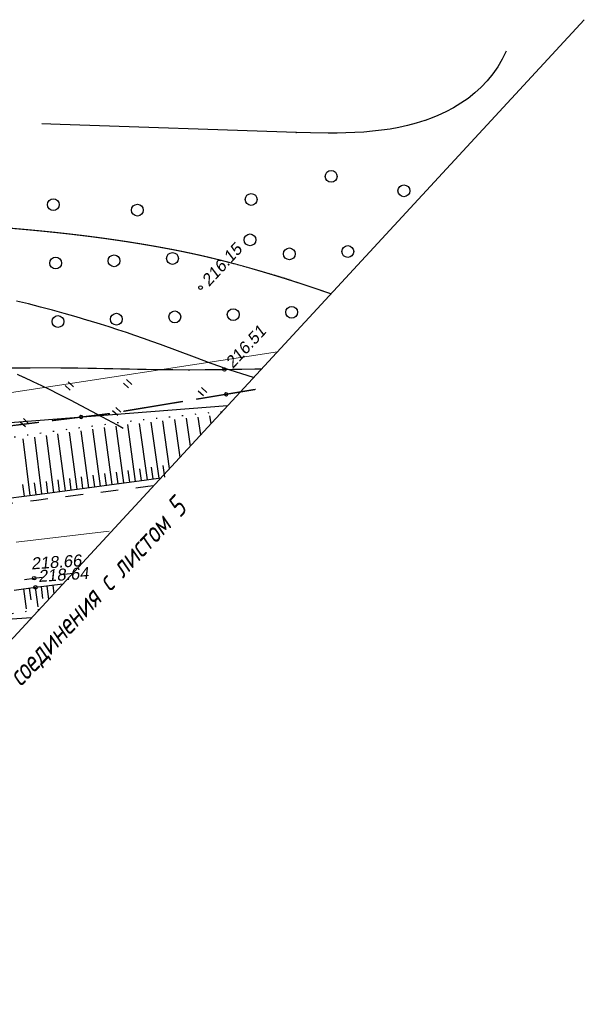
# Model space of a CAD drawing. Header units: millimetres. Extents: x -10 to 1169, y 1 to 1686.
# Tile 119 of 224: x 978 to 1026, y 467 to 551. Entities that reach past the tile are written whole.
import ezdxf
from ezdxf.lldxf.tags import DXFTag

# ---------------------------------------------------------------- set-up
doc = ezdxf.new("R2010")
doc.units = ezdxf.units.MM
for name, pattern in [('ADOT1', [1, 0, -1]), ('AHIDDEN1', [2, 0.5, -1.5]), ('AHIDDEN2', [3, 1.5, -1.5]), ('PHANTOM2', [1.25, 0.625, -0.125, 0.125, -0.125, 0.125, -0.125])]:
    doc.linetypes.add(name, pattern=pattern)
for name, color, linetype in [('CONTURS', 7, 'Continuous'), ('IZOLINES', 32, 'Continuous'), ('PDIGIT', 170, 'Continuous'), ('PICKETS', 7, 'Continuous'), ('ОБЪЕКТЫ_АВТОДОРОГ', 7, 'Continuous'), ('УЧАСТКИ', 7, 'Continuous')]:
    doc.layers.add(name, color=color, linetype=linetype)
doc.styles.add('GPR', font='isocpeui.ttf', dxfattribs={"width": 0.8})
doc.styles.get("Standard").update_dxf_attribs({"font": 'arial.ttf'})
tags = doc.linetypes.add('газ', pattern='A,42.7,-5.08,["Г",Standard,S=2.54,R=0,X=-2.54,Y=-1.27],-3.81', length=51.59).pattern_tags.tags
tags[6] = DXFTag(74, 10)

# ---------------------------------------------------------------- blocks, each defined once
blk = doc.blocks.new('133')
at = {"layer": 'CONTURS', "color": 7, "linetype": 'Continuous', "const_width": 0.2}
for points in [[(-11, 0), (-2, 0)], [(0, 0), (9, 0)]]:
    blk.add_lwpolyline(points, dxfattribs=at)
at = {"layer": 'CONTURS', "color": 7, "linetype": 'Continuous', "const_width": 0.5}
blk.add_lwpolyline([(-6.79, 0, 1), (-6.29, 0, 1)], format="xyb", close=True, dxfattribs=at)
blk = doc.blocks.new('372')
at = {"layer": 'CONTURS'}
blk.add_circle((0, 0), 1, dxfattribs=at)
blk = doc.blocks.new('401')
at = {"layer": 'CONTURS'}
for p, q in [((0, 0), (0, 1.2)), ((0.8, 0), (0.8, 1.2))]:
    blk.add_line(p, q, dxfattribs=at)

msp = doc.modelspace()

# ---------------------------------------------------------------- linework, layer by layer
at = {"layer": 'CONTURS', "color": 1, "linetype": 'газ', "lineweight": 15}
msp.add_line((962.12353, 516.78758), (1000.20085, 522.6269), dxfattribs=at)
at = {"layer": 'CONTURS', "lineweight": -2}
for p, q in [((991.07669, 512.75259), (990.51386, 516.78451)), ((991.95338, 513.70135), (991.50677, 516.89199)), ((992.82953, 514.64954), (992.4997, 516.99948)), ((993.70551, 515.59754), (993.49328, 517.10704)), ((994.58148, 516.54553), (994.48897, 517.20287)), ((984.23665, 511.12062), (983.59189, 515.94339)), ((985.22774, 511.25384), (984.57783, 516.07408)), ((986.21872, 511.38786), (985.56345, 516.20474)), ((987.20936, 511.52431), (986.55041, 516.33557)), ((988.20001, 511.66076), (987.53853, 516.46241)), ((989.19064, 511.79736), (988.52934, 516.56967)), ((990.18098, 511.93601), (989.52127, 516.67705)), ((979.27894, 510.47181), (978.67686, 515.25487)), ((980.27085, 510.5987), (979.65673, 515.40302)), ((981.26251, 510.72765), (980.63833, 515.55144)), ((982.25416, 510.85661), (981.62272, 515.68236)), ((983.24557, 510.9874), (982.60652, 515.81277)), ((988.69532, 511.72906), (988.55846, 512.71965)), ((989.68581, 511.86668), (989.54827, 512.85718)), ((990.67615, 512.00533), (990.53812, 512.99576)), ((981.75833, 510.79213), (981.6293, 511.78377)), ((982.74986, 510.922), (982.61935, 511.91345)), ((983.74111, 511.05401), (983.60921, 512.04527)), ((984.7322, 511.18723), (984.59913, 512.17833)), ((985.72323, 511.32085), (985.58902, 512.3118)), ((986.71404, 511.45609), (986.5788, 512.4469)), ((987.70469, 511.59253), (987.5686, 512.58323)), ((978.78278, 510.40998), (978.65874, 511.40226)), ((979.7749, 510.53525), (979.64905, 511.5273)), ((980.76668, 510.66318), (980.63912, 511.65501)), ((978.7019, 502.55627), (978.91993, 500.88111))]:
    msp.add_line(p, q, dxfattribs=at)
at = {"layer": 'CONTURS', "linetype": 'AHIDDEN1', "const_width": 0.1, "flags": 128}
msp.add_lwpolyline([(951.51668, 515.22098), (952.92849, 515.81907), (954.34533, 516.38936), (955.7672, 516.93186), (957.19409, 517.44657), (958.626, 517.93349), (960.06294, 518.39262), (961.50491, 518.82396), (962.9519, 519.2275), (964.40391, 519.60326), (965.86095, 519.95122), (968.76631, 520.51291), (971.70492, 520.89635), (974.67094, 521.13135), (977.65857, 521.2477), (980.66197, 521.27519), (983.67532, 521.24363), (986.6928, 521.18281), (989.7086, 521.12254), (992.71688, 521.0926), (995.71182, 521.1228), (997.55507, 521.15605), (998.85267, 521.16787)], dxfattribs=at)
at = {"layer": 'CONTURS', "linetype": 'ADOT1', "flags": 128}
for points in [[(995.49285, 517.53183), (994.05382, 517.41906), (987.33382, 516.6916), (980.62917, 515.80284), (973.93611, 514.7908), (967.25089, 513.6935), (960.56977, 512.54897), (953.88897, 511.39522), (947.20475, 510.27029), (940.51336, 509.21219), (933.81104, 508.25894), (929.40614, 507.67936), (925.00032, 507.10674), (920.59355, 506.54107), (916.18585, 505.98235), (911.77722, 505.43059), (907.36765, 504.88578), (902.95715, 504.34793), (898.54571, 503.81703), (894.13333, 503.29309), (889.72002, 502.7761)], [(980.02628, 500.79366), (978.38672, 500.54873), (974.1697, 499.8955), (969.95639, 499.22059), (965.74699, 498.52508), (961.54169, 497.81003), (959.49841, 497.44898), (957.45751, 497.07335), (955.41834, 496.68717), (953.38026, 496.29444), (951.3426, 495.89917), (949.30472, 495.50537), (947.26596, 495.11706), (945.22568, 494.73825), (943.18321, 494.37294), (941.13792, 494.02515), (938.19799, 493.54835), (935.25483, 493.08762), (932.30867, 492.64328), (929.35974, 492.21565), (926.40826, 491.80505), (923.45446, 491.41178), (920.49855, 491.03617), (917.54078, 490.67853), (914.58135, 490.33917), (911.6205, 490.01842), (909.43437, 489.79351), (907.24718, 489.57833), (905.05893, 489.37289), (902.86962, 489.17717), (900.67925, 488.99118), (898.48781, 488.81493), (896.29532, 488.6484), (894.10176, 488.49161), (891.90714, 488.34454), (889.71145, 488.20721)]]:
    msp.add_lwpolyline(points, dxfattribs=at)
at = {"layer": 'CONTURS', "linetype": 'Continuous', "flags": 128}
for points in [[(976.50846, 510.12659), (979.66445, 510.51985), (982.81853, 510.93), (985.97103, 511.35375), (989.12229, 511.78779), (990.34311, 511.9587)], [(977.90431, 502.45221), (979.72476, 502.68971), (982.04738, 502.98093)]]:
    msp.add_lwpolyline(points, dxfattribs=at)
at = {"layer": 'CONTURS', "linetype": 'AHIDDEN2', "flags": 128}
for points in [[(989.70946, 511.27295), (989.21776, 511.21105), (984.50721, 510.62681), (979.79591, 510.04874), (975.08427, 509.47429), (970.37267, 508.90096), (969.17417, 508.75575), (967.97553, 508.61171), (966.77678, 508.46854), (965.57797, 508.32592), (964.37912, 508.18356), (963.18028, 508.04112), (961.98148, 507.89831), (960.78277, 507.75482), (959.58418, 507.61033), (958.38576, 507.46454), (956.48764, 507.23144), (954.58975, 506.99653), (952.69206, 506.75996), (950.79455, 506.52188), (948.89721, 506.28244), (947.00002, 506.04179), (945.10297, 505.80008), (943.20604, 505.55746), (941.30921, 505.31407), (939.41246, 505.07008), (936.58759, 504.69839), (933.7642, 504.31408), (930.94177, 503.92166), (928.11978, 503.52561), (925.29773, 503.13042), (922.4751, 502.74058), (919.65137, 502.36058), (916.82602, 501.99491), (913.99854, 501.64806), (911.16842, 501.32451), (909.03534, 501.09437), (906.90144, 500.87151), (904.76672, 500.65593), (902.63119, 500.44763), (900.49483, 500.24661), (898.35766, 500.05286), (896.21967, 499.8664), (894.08086, 499.68722), (891.94123, 499.51531), (889.80078, 499.35069)], [(889.57393, 491.94104), (891.73541, 492.05087), (893.89541, 492.17363), (896.05393, 492.30932), (898.21098, 492.45794), (900.36656, 492.6195), (902.52066, 492.79398), (904.67328, 492.9814), (906.82442, 493.18175), (908.97409, 493.39503), (911.12229, 493.62125), (914.08013, 493.96705), (917.03283, 494.3572), (919.98139, 494.78324), (922.9268, 495.23667), (925.87009, 495.70905), (928.81223, 496.19188), (931.75424, 496.6767), (934.69711, 497.15504), (937.64185, 497.61842), (940.58946, 498.05837), (942.66329, 498.356), (944.73752, 498.65093), (946.81209, 498.94355), (948.88694, 499.23424), (950.96202, 499.52336), (953.03726, 499.81131), (955.11262, 500.09846), (957.18803, 500.38518), (959.26345, 500.67186), (961.33881, 500.95888), (963.16533, 501.2124), (964.99173, 501.46684), (966.8181, 501.72161), (968.64451, 501.97616), (970.47102, 502.22989), (972.29771, 502.48224), (974.12466, 502.73264), (975.95193, 502.98051), (977.77961, 503.22527), (979.60776, 503.46635), (981.91206, 503.76258), (982.88143, 503.88355)]]:
    msp.add_lwpolyline(points, dxfattribs=at)
at = {"layer": 'IZOLINES'}
for points in [[(1019.55598, 548.07177), (1019.22676, 547.40293), (1018.85041, 546.7613), (1018.42713, 546.1516), (1017.95987, 545.57695), (1017.45237, 545.03957), (1016.90879, 544.54075), (1016.33336, 544.08105), (1015.73019, 543.6604), (1015.10308, 543.27827), (1014.45554, 542.93383), (1013.79072, 542.62598), (1013.30459, 542.42688), (1012.71646, 542.21243), (1012.66497, 542.19495), (1012.66458, 542.19481), (1012.66951, 542.19527), (1011.94901, 541.97181), (1011.22001, 541.78005), (1010.48411, 541.61885), (1009.74299, 541.48584), (1008.99804, 541.37854), (1008.25036, 541.2944), (1007.50085, 541.23089), (1006.75016, 541.18555), (1005.9988, 541.15602), (1005.24711, 541.14008), (1004.49532, 541.13569), (1002.99211, 541.15423), (1001.75056, 541.18964), (1001.80729, 541.18717), (981.81858, 541.85892), (981.01212, 541.89337), (980.25623, 541.93288)], [(998.18273, 520.44286), (995.67573, 521.24102), (995.67778, 521.23993), (995.31741, 521.36853), (994.59939, 521.6331), (993.16812, 522.17494), (991.73677, 522.71656), (990.30124, 523.24682), (989.58126, 523.50585), (988.85968, 523.76032), (988.13645, 524.01006), (987.41158, 524.25495), (986.6851, 524.49497), (985.95702, 524.73007), (985.22739, 524.96025), (984.17212, 525.2836), (984.16419, 525.28598), (984.16419, 525.28598), (984.16418, 525.28598), (984.16418, 525.28599), (984.16418, 525.28599), (984.16418, 525.28599), (984.16388, 525.28589), (983.16372, 525.5821), (982.16086, 525.86889), (981.15543, 526.1464), (980.14752, 526.41464), (979.13724, 526.67368), (978.12471, 526.92364)], [(987.14, 516.14376), (986.66898, 516.40267), (986.6683, 516.40241), (985.39858, 517.09224), (985.3931, 517.09519), (985.3931, 517.09519), (985.3931, 517.09519), (985.3931, 517.09519), (985.39309, 517.0952), (985.3941, 517.09525), (984.49074, 517.5779), (983.58473, 518.05551), (982.67547, 518.52688), (981.66595, 519.03997), (981.65578, 519.04508), (981.65578, 519.04508), (981.65577, 519.04508), (981.65577, 519.04508), (981.65676, 519.04502), (980.95117, 519.39626), (980.2434, 519.74303), (979.53317, 520.08472), (978.75011, 520.45385), (978.74369, 520.45684), (978.74369, 520.45684), (978.74369, 520.45684), (978.74369, 520.45684), (978.74368, 520.45684), (978.74346, 520.45683), (978.20662, 520.70518)]]:
    msp.add_lwpolyline(points, dxfattribs=at)
at = {"layer": 'IZOLINES', "const_width": 0.1}
msp.add_lwpolyline([(1004.73378, 527.53251), (1004.19938, 527.7192), (1003.33071, 528.01603), (1002.45984, 528.30628), (1001.58674, 528.58966), (1000.71145, 528.86613), (999.85747, 529.12865), (998.98535, 529.38947), (998.97964, 529.39116), (998.96821, 529.39453), (998.9807, 529.39143), (997.7894, 529.73496), (996.59433, 530.06487), (995.99516, 530.22375), (995.39481, 530.37802), (994.79319, 530.52723), (994.19029, 530.67106), (993.58612, 530.80937), (992.98075, 530.94229), (992.37431, 531.07011), (991.76689, 531.19317), (991.15861, 531.31182), (989.93981, 531.5369), (988.71841, 531.74701), (987.49475, 531.94319), (986.26909, 532.12613), (985.04166, 532.29636), (983.81264, 532.45436), (982.5822, 532.60064), (981.35054, 532.73582), (980.11782, 532.86072), (978.88423, 532.97647), (977.64996, 533.08465)], dxfattribs=at)
at = {"layer": 'PDIGIT', "color": 7, "lineweight": -2}
for p, q in [((979.1977, 502.62095), (979.32591, 501.6292)), ((979.6935, 502.68564), (979.90628, 501.02846)), ((980.1896, 502.74792), (980.31592, 501.75593)), ((980.68571, 502.8102), (980.83044, 501.66394)), ((981.18182, 502.87241), (981.27317, 502.14307))]:
    msp.add_line(p, q, dxfattribs=at)
at = {"layer": 'PICKETS', "color": 7, "lineweight": -2}
for centre in [(993.69479, 528.06383), (995.71182, 521.1228), (979.60776, 503.46635), (979.72476, 502.68971)]:
    msp.add_circle(centre, 0.15, dxfattribs=at)
at = {"layer": 'ОБЪЕКТЫ_АВТОДОРОГ', "color": 0, "lineweight": 30}
msp.add_line((949.16136, 467.39117), (1026.17764, 550.73939), dxfattribs=at)
at = {"layer": 'ОБЪЕКТЫ_АВТОДОРОГ', "color": 0, "linetype": 'PHANTOM2', "lineweight": 15, "ltscale": 200}
msp.add_lwpolyline([(978.08468, 506.51159), (985.95568, 507.44466)], dxfattribs=at)
at = {"layer": 'УЧАСТКИ', "color": 6, "linetype": 'Continuous', "lineweight": -2}
for p, q in [((995.97631, 518.05503), (959.62625, 515.20788)), ((979.39638, 500.11198), (963.91596, 499.04452))]:
    msp.add_line(p, q, dxfattribs=at)

# ---------------------------------------------------------------- block references
at = {"layer": 'CONTURS', "lineweight": -2, "yscale": 0.5}
for name, p, xscale, zscale, rotation in [('372', (1004.74897, 537.47466), 0.5, 0.5, 47.26113010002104), ('372', (1010.90653, 536.25338), 0.5, 0.5, 47.26113010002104), ('372', (997.97804, 535.52332), 0.5, 0.5, 47.26113010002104), ('372', (981.23117, 535.08166), 0.5, 0.5, 47.26113010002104), ('372', (988.34891, 534.62029), 0.5, 0.5, 47.26113010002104), ('372', (997.8813, 532.10161), 0.5, 0.5, 47.26113010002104), ('372', (1006.15592, 531.1122), 0.5, 0.5, 47.26113010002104), ('372', (986.37235, 530.33105), 0.5, 0.5, 47.26113010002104), ('372', (991.31824, 530.52634), 0.5, 0.5, 47.26113010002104), ('372', (1001.21003, 530.91691), 0.5, 0.5, 47.26113010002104), ('372', (981.42646, 530.13576), 0.5, 0.5, 47.26113010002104), ('372', (986.56764, 525.38516), 0.5, 0.5, 47.26113010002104), ('372', (991.51353, 525.58044), 0.5, 0.5, 47.26113010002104), ('372', (996.45942, 525.77573), 0.5, 0.5, 47.26113010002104), ('372', (1001.40532, 525.97102), 0.5, 0.5, 47.26113010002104), ('372', (981.62174, 525.18987), 0.5, 0.5, 47.26113010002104), ('401', (987.60577, 519.56758), 0.5, 0.5, 47.26113010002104), ('401', (982.65987, 519.3723), 0.5, 0.5, 47.26113010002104), ('133', (992.20012, 518.42543), 0.5678052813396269, 0.567805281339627, 189.405153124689), ('401', (993.94415, 518.89736), 0.5, 0.5, 47.26113010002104), ('133', (980.01575, 516.65797), 0.5495262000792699, 0.54952620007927, 187.0736037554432), ('401', (986.68199, 517.22229), 0.5, 0.5, 47.26113010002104), ('401', (978.87052, 516.26542), 0.5, 0.5, 47.26113010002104)]:
    msp.add_blockref(name, p, dxfattribs=dict(at, xscale=xscale, zscale=zscale, rotation=rotation))

# ---------------------------------------------------------------- texts
at = {"layer": 'PDIGIT', "color": 7, "lineweight": -2, "oblique": 10}
for s, rotation, p in [('216.15', 47.2611301, (994.40135, 528.09173)), ('216.51', 47.2611301, (996.41837, 521.15069)), ('218.66', 3.7111301, (979.36509, 504.20248)), ('218.64', 3.7111301, (979.97602, 503.13832))]:
    msp.add_text(s, height=1, rotation=rotation, dxfattribs=at).set_placement(p)
at = {"layer": 'ОБЪЕКТЫ_АВТОДОРОГ', "color": 0, "linetype": 'ByBlock', "style": 'GPR', "width": 0.8}
msp.add_text('Линия соединения с листом 5', height=1.75, rotation=46.726085, dxfattribs=at).set_placement((973.88444, 489.34004))

doc.saveas('drawing.dxf')
